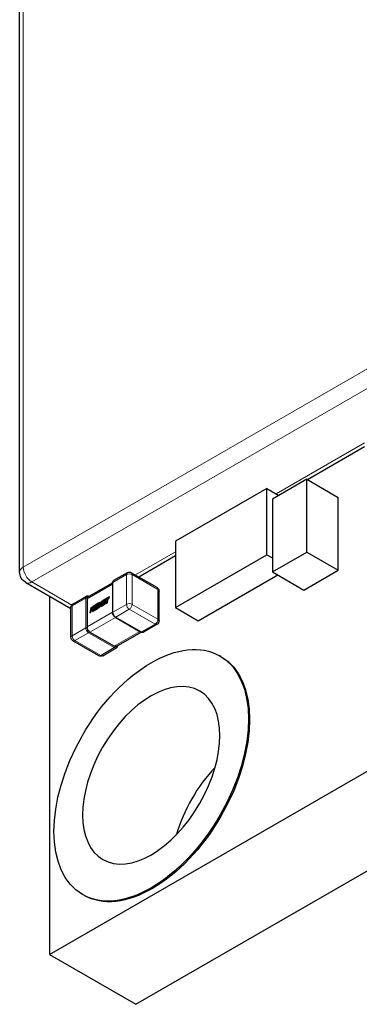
# Model space of a CAD drawing. Header units: millimetres. Extents: x 4 to 585, y 130 to 416.
# Tile 80 of 100: x 456 to 465, y 178 to 202. Entities that reach past the tile are written whole.
import ezdxf

# ---------------------------------------------------------------- set-up
doc = ezdxf.new("R2010")
doc.units = ezdxf.units.MM
doc.header["$LTSCALE"] = 0.75
doc.layers.add('Visible', color=7, linetype='Continuous', lineweight=25)
doc.layers.add('Visible Narrow', color=7, linetype='Continuous', lineweight=13)

msp = doc.modelspace()

# ---------------------------------------------------------------- linework, layer by layer
at = {"layer": 'Visible', "extrusion": (-0.707107, 0.407196, 0.578093)}
for p, q in [((457.114, 179.127, -9.635), (526.41, 219.032, 47.018)), ((459.247, 177.898, -11.379), (528.544, 217.803, 45.274)), ((456.378, 188.57, -13.442), (456.378, 209.989, -28.53)), ((464.902, 191.656, -8.691), (463.496, 190.847, -9.84)), ((463.476, 190.858, -8.122), (462.628, 190.37, -8.816)), ((463.476, 189.06, -6.856), (463.476, 190.858, -8.122)), ((463.476, 190.858, -8.122), (464.254, 190.41, -8.758)), ((462.492, 190.63, -9.685), (460.229, 189.327, -11.535)), ((462.492, 188.995, -8.533), (462.492, 190.63, -9.685)), ((462.492, 190.63, -9.685), (462.786, 190.461, -9.925)), ((462.628, 190.37, -8.816), (462.628, 188.571, -7.549)), ((464.254, 188.612, -7.491), (464.254, 190.41, -8.758)), ((460.229, 189.327, -11.535), (460.229, 187.692, -10.383)), ((460.229, 188.965, -12.511), (459.326, 188.445, -13.25)), ((460.229, 187.692, -10.383), (462.492, 188.995, -8.533)), ((462.492, 188.995, -8.533), (462.628, 188.916, -8.644)), ((462.628, 188.571, -7.549), (463.476, 189.06, -6.856)), ((463.476, 189.06, -6.856), (464.254, 188.612, -7.491)), ((463.406, 188.123, -8.185), (464.254, 188.612, -7.491)), ((459.039, 188.553, -11.977), (458.702, 188.359, -12.252)), ((459.775, 188.187, -12.498), (459.139, 188.553, -11.977)), ((460.795, 187.366, -10.845), (462.758, 188.496, -9.241)), ((462.628, 188.571, -7.549), (463.406, 188.123, -8.185)), ((456.528, 188.31, -13.442), (457.645, 187.666, -14.356)), ((458.059, 187.952, -12.792), (458.675, 188.306, -12.288)), ((458.675, 188.304, -12.209), (458.675, 187.568, -11.69)), ((457.114, 187.973, -15.866), (457.114, 179.127, -9.635)), ((457.696, 187.779, -13.076), (458.032, 187.973, -12.801)), ((458.044, 187.91, -12.729), (458.044, 187.21, -12.236)), ((458.599, 187.953, -12.075), (458.446, 187.865, -12.2)), ((458.468, 187.857, -12.168), (458.512, 187.882, -12.132)), ((458.469, 187.856, -12.169), (458.513, 187.881, -12.133)), ((458.512, 187.882, -12.132), (458.541, 187.898, -12.108)), ((458.513, 187.881, -12.133), (458.54, 187.896, -12.111)), ((458.541, 187.898, -12.108), (458.518, 187.797, -12.064)), ((458.546, 187.812, -12.041), (458.568, 187.914, -12.086)), ((458.547, 187.811, -12.043), (458.569, 187.913, -12.087)), ((458.568, 187.914, -12.086), (458.594, 187.929, -12.065)), ((458.569, 187.913, -12.087), (458.568, 187.914, -12.086)), ((458.569, 187.913, -12.087), (458.595, 187.928, -12.066)), ((458.594, 187.929, -12.065), (458.599, 187.953, -12.075)), ((458.595, 187.928, -12.066), (458.594, 187.929, -12.065)), ((458.595, 187.928, -12.066), (458.6, 187.952, -12.076)), ((458.6, 187.952, -12.076), (458.599, 187.953, -12.075)), ((459.825, 187.364, -11.979), (459.825, 188.1, -12.498)), ((457.645, 186.957, -12.557), (457.645, 187.693, -13.076)), ((458.14, 187.689, -12.451), (458.113, 187.563, -12.395)), ((458.167, 187.704, -12.428), (458.14, 187.689, -12.451)), ((458.14, 187.578, -12.373), (458.155, 187.647, -12.403)), ((458.141, 187.578, -12.374), (458.156, 187.644, -12.404)), ((458.196, 187.721, -12.405), (458.155, 187.651, -12.405)), ((458.155, 187.651, -12.405), (458.167, 187.704, -12.428)), ((458.155, 187.647, -12.403), (458.175, 187.599, -12.344)), ((458.158, 187.655, -12.408), (458.168, 187.704, -12.43)), ((458.168, 187.704, -12.43), (458.167, 187.704, -12.428)), ((458.183, 187.663, -12.38), (458.227, 187.739, -12.379)), ((458.184, 187.662, -12.381), (458.183, 187.663, -12.38)), ((458.204, 187.616, -12.32), (458.183, 187.663, -12.38)), ((458.184, 187.662, -12.381), (458.229, 187.738, -12.38)), ((458.206, 187.615, -12.322), (458.184, 187.662, -12.381)), ((458.227, 187.739, -12.379), (458.196, 187.721, -12.405)), ((458.242, 187.748, -12.367), (458.215, 187.622, -12.312)), ((458.215, 187.622, -12.312), (458.318, 187.681, -12.228)), ((458.216, 187.621, -12.313), (458.319, 187.68, -12.229)), ((458.229, 187.738, -12.38), (458.227, 187.739, -12.379)), ((458.313, 187.788, -12.309), (458.242, 187.748, -12.367)), ((458.247, 187.661, -12.3), (458.254, 187.693, -12.314)), ((458.3, 187.692, -12.257), (458.247, 187.661, -12.3)), ((458.249, 187.662, -12.302), (458.255, 187.692, -12.315)), ((458.254, 187.693, -12.314), (458.295, 187.716, -12.28)), ((458.255, 187.692, -12.315), (458.254, 187.693, -12.314)), ((458.255, 187.692, -12.315), (458.296, 187.715, -12.282)), ((458.259, 187.716, -12.324), (458.264, 187.739, -12.334)), ((458.3, 187.739, -12.291), (458.259, 187.716, -12.324)), ((458.261, 187.717, -12.326), (458.266, 187.738, -12.335)), ((458.264, 187.739, -12.334), (458.307, 187.764, -12.299)), ((458.266, 187.738, -12.335), (458.264, 187.739, -12.334)), ((458.266, 187.738, -12.335), (458.309, 187.763, -12.3)), ((458.295, 187.716, -12.28), (458.3, 187.739, -12.291)), ((458.296, 187.715, -12.282), (458.295, 187.716, -12.28)), ((458.296, 187.715, -12.282), (458.301, 187.739, -12.292)), ((458.322, 187.794, -12.302), (458.3, 187.692, -12.257)), ((458.301, 187.739, -12.292), (458.3, 187.739, -12.291)), ((458.307, 187.764, -12.299), (458.313, 187.788, -12.309)), ((458.309, 187.763, -12.3), (458.307, 187.764, -12.299)), ((458.309, 187.763, -12.3), (458.314, 187.787, -12.311)), ((458.314, 187.787, -12.311), (458.313, 187.788, -12.309)), ((458.318, 187.681, -12.228), (458.342, 187.793, -12.277)), ((458.319, 187.68, -12.229), (458.318, 187.681, -12.228)), ((458.319, 187.68, -12.229), (458.341, 187.784, -12.274)), ((458.363, 187.817, -12.268), (458.322, 187.794, -12.302)), ((458.342, 187.793, -12.277), (458.337, 187.692, -12.212)), ((458.337, 187.692, -12.212), (458.363, 187.707, -12.191)), ((458.339, 187.691, -12.213), (458.337, 187.692, -12.212)), ((458.339, 187.691, -12.213), (458.364, 187.706, -12.192)), ((458.393, 187.834, -12.244), (458.358, 187.736, -12.217)), ((458.358, 187.736, -12.217), (458.363, 187.817, -12.268)), ((458.36, 187.741, -12.222), (458.364, 187.816, -12.27)), ((458.363, 187.707, -12.191), (458.407, 187.831, -12.224)), ((458.364, 187.816, -12.27), (458.363, 187.817, -12.268)), ((458.364, 187.706, -12.192), (458.363, 187.707, -12.191)), ((458.364, 187.706, -12.192), (458.405, 187.819, -12.222)), ((458.407, 187.831, -12.224), (458.383, 187.719, -12.174)), ((458.383, 187.719, -12.174), (458.407, 187.733, -12.154)), ((458.384, 187.718, -12.175), (458.383, 187.719, -12.174)), ((458.384, 187.718, -12.175), (458.409, 187.732, -12.156)), ((458.435, 187.858, -12.21), (458.393, 187.834, -12.244)), ((458.407, 187.733, -12.154), (458.435, 187.858, -12.21)), ((458.409, 187.732, -12.156), (458.407, 187.733, -12.154)), ((458.409, 187.732, -12.156), (458.436, 187.858, -12.211)), ((458.446, 187.865, -12.2), (458.419, 187.739, -12.145)), ((458.419, 187.739, -12.145), (458.491, 187.781, -12.086)), ((458.42, 187.738, -12.146), (458.419, 187.739, -12.145)), ((458.42, 187.738, -12.146), (458.492, 187.78, -12.087)), ((458.436, 187.858, -12.211), (458.435, 187.858, -12.21)), ((458.451, 187.779, -12.133), (458.458, 187.81, -12.147)), ((458.496, 187.804, -12.097), (458.451, 187.779, -12.133)), ((458.453, 187.78, -12.135), (458.459, 187.809, -12.148)), ((458.458, 187.81, -12.147), (458.499, 187.833, -12.114)), ((458.459, 187.809, -12.148), (458.458, 187.81, -12.147)), ((458.459, 187.809, -12.148), (458.5, 187.833, -12.115)), ((458.463, 187.833, -12.157), (458.468, 187.857, -12.168)), ((458.504, 187.857, -12.124), (458.463, 187.833, -12.157)), ((458.465, 187.834, -12.159), (458.469, 187.856, -12.169)), ((458.469, 187.856, -12.169), (458.468, 187.857, -12.168)), ((458.491, 187.781, -12.086), (458.496, 187.804, -12.097)), ((458.492, 187.78, -12.087), (458.491, 187.781, -12.086)), ((458.492, 187.78, -12.087), (458.497, 187.804, -12.098)), ((458.497, 187.804, -12.098), (458.496, 187.804, -12.097)), ((458.499, 187.833, -12.114), (458.504, 187.857, -12.124)), ((458.5, 187.833, -12.115), (458.499, 187.833, -12.114)), ((458.5, 187.833, -12.115), (458.505, 187.856, -12.125)), ((458.505, 187.856, -12.125), (458.504, 187.857, -12.124)), ((458.518, 187.797, -12.064), (458.546, 187.812, -12.041)), ((458.52, 187.796, -12.065), (458.518, 187.797, -12.064)), ((458.52, 187.796, -12.065), (458.547, 187.811, -12.043)), ((458.547, 187.811, -12.043), (458.546, 187.812, -12.041)), ((460.229, 187.692, -10.383), (460.795, 187.366, -10.845)), ((458.113, 187.563, -12.395), (458.14, 187.578, -12.373)), ((458.114, 187.562, -12.397), (458.113, 187.563, -12.395)), ((458.114, 187.562, -12.397), (458.141, 187.578, -12.374)), ((458.141, 187.578, -12.374), (458.14, 187.578, -12.373)), ((458.175, 187.599, -12.344), (458.204, 187.616, -12.32)), ((458.177, 187.598, -12.345), (458.175, 187.599, -12.344)), ((458.177, 187.598, -12.345), (458.206, 187.615, -12.322)), ((458.206, 187.615, -12.322), (458.204, 187.616, -12.32)), ((458.216, 187.621, -12.313), (458.215, 187.622, -12.312)), ((458.74, 187.454, -11.69), (459.377, 187.087, -12.211)), ((459.775, 187.278, -11.979), (459.439, 187.084, -12.254)), ((458.114, 187.088, -12.236), (458.72, 186.739, -12.731)), ((458.763, 186.731, -12.794), (459.379, 187.086, -12.29)), ((458.332, 186.504, -13.078), (457.696, 186.87, -12.557)), ((458.432, 186.504, -13.078), (458.768, 186.698, -12.803)), ((461.356, 186.482, -9.627), (461.328, 186.499, -9.604)), ((457.963, 180.59, -9.627), (457.934, 180.606, -9.604)), ((457.114, 179.127, -9.635), (459.247, 177.898, -11.379))]:
    msp.add_line(p, q, dxfattribs=at)
msp.add_circle((-388.434, 169.471, -255.818), 3.4, dxfattribs=at)
at = {"layer": 'Visible', "extrusion": (0.707107, -0.407196, -0.578093)}
msp.add_circle((388.434, 169.471, 255.818), 2.4, dxfattribs=at)
at = {"layer": 'Visible', "extrusion": (1.9e-15, 3.7e-15, -1)}
msp.add_arc((-456.678, 188.57, 13.442), 0.3, 299.936, 0, dxfattribs=at)
at = {"layer": 'Visible', "extrusion": (-1.7e-15, 3.1e-15, -1)}
msp.add_arc((-459.089, 188.466, 11.977), 0.1, 60.064, 119.936, dxfattribs=at)
at = {"layer": 'Visible', "extrusion": (-9e-16, -1.2e-15, -1)}
for centre, start, end in [((-459.725, 188.1, 12.498), 119.936, 180), ((-457.745, 186.957, 12.557), 299.936, 360)]:
    msp.add_arc(centre, 0.1, start, end, dxfattribs=at)
at = {"layer": 'Visible', "extrusion": (-0.707107, -0.407196, -0.578093)}
for centre, start, end in [((65.809, -294.131, -393.044), 146.3675, 187.3801), ((66.416, -293.527, -393.044), 56.3675, 123.4109), ((67.02, -294.134, -393.044), 352.6199, 33.4109)]:
    msp.add_arc(centre, 0.1, start, end, dxfattribs=at)
at = {"layer": 'Visible', "extrusion": (-1.2e-15, 1e-16, -1)}
for centre, start, end in [((-457.745, 187.693, 13.076), 360, 60.064), ((-459.725, 187.364, 11.979), 180, 240.064)]:
    msp.add_arc(centre, 0.1, start, end, dxfattribs=at)
at = {"layer": 'Visible', "extrusion": (0.707107, -0.407196, -0.578093)}
msp.add_arc((388.434, 169.471, 255.858), 3.4, 0, 180, dxfattribs=at)
at = {"layer": 'Visible', "extrusion": (-9e-16, 1.7e-15, -1)}
msp.add_arc((-458.382, 186.59, 13.078), 0.1, 240.064, 299.936, dxfattribs=at)
at = {"layer": 'Visible', "extrusion": (-0.707107, 0.407196, 0.578093)}
msp.add_arc((-388.434, 169.471, -258.938), 2.4, 246.5585, 293.4415, dxfattribs=at)
at = {"layer": 'Visible'}
for points, knots in [([(458.675, 188.304, -12.209), (458.675, 188.313, -12.214), (458.676, 188.323, -12.22), (458.683, 188.34, -12.232), (458.688, 188.348, -12.239), (458.697, 188.356, -12.248), (458.699, 188.358, -12.25), (458.702, 188.359, -12.252)], [0, 0, 0, 0, 0.001686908, 0.001686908, 0.003285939, 0.003285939, 0.003920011, 0.003920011, 0.003920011, 0.003920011]), ([(458.032, 187.973, -12.801), (458.038, 187.977, -12.805), (458.045, 187.979, -12.81), (458.058, 187.98, -12.82), (458.065, 187.98, -12.825), (458.078, 187.977, -12.834), (458.085, 187.974, -12.839), (458.092, 187.971, -12.843)], [0, 0, 0, 0, 0.00125621, 0.00125621, 0.002482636, 0.002482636, 0.003762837, 0.003762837, 0.003762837, 0.003762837]), ([(458.74, 187.454, -11.69), (458.732, 187.459, -11.685), (458.723, 187.466, -11.681), (458.708, 187.481, -11.674), (458.701, 187.49, -11.673), (458.69, 187.509, -11.672), (458.685, 187.518, -11.673), (458.678, 187.538, -11.677), (458.676, 187.548, -11.681), (458.675, 187.561, -11.687), (458.675, 187.564, -11.689), (458.675, 187.568, -11.69)], [0, 0, 0, 0, 0.001720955, 0.001720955, 0.00337116, 0.00337116, 0.004974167, 0.004974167, 0.006569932, 0.006569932, 0.007124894, 0.007124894, 0.007124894, 0.007124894]), ([(459.439, 187.084, -12.254), (459.433, 187.08, -12.25), (459.426, 187.078, -12.245), (459.413, 187.077, -12.235), (459.406, 187.077, -12.23), (459.392, 187.08, -12.22), (459.384, 187.083, -12.215), (459.377, 187.087, -12.211)], [0, 0, 0, 0, 0.00125621, 0.00125621, 0.002482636, 0.002482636, 0.003906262, 0.003906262, 0.003906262, 0.003906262]), ([(458.796, 186.751, -12.845), (458.796, 186.742, -12.84), (458.794, 186.733, -12.834), (458.788, 186.717, -12.823), (458.783, 186.709, -12.816), (458.774, 186.701, -12.807), (458.771, 186.699, -12.805), (458.768, 186.698, -12.803)], [0.000161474, 0.000161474, 0.000161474, 0.000161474, 0.001686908, 0.001686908, 0.003285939, 0.003285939, 0.003920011, 0.003920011, 0.003920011, 0.003920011])]:
    msp.add_open_spline(points, degree=3, knots=knots, dxfattribs=at)
for points in [[(458.045, 187.926, -12.741), (458.044, 187.921, -12.737), (458.044, 187.915, -12.733), (458.044, 187.91, -12.729)], [(458.044, 187.21, -12.236), (458.044, 187.205, -12.232), (458.044, 187.199, -12.229), (458.045, 187.193, -12.226)], [(458.1, 187.098, -12.226), (458.105, 187.094, -12.229), (458.11, 187.09, -12.233), (458.114, 187.088, -12.236)], [(458.72, 186.739, -12.731), (458.724, 186.737, -12.735), (458.729, 186.735, -12.739), (458.734, 186.733, -12.744)]]:
    msp.add_open_spline(points, degree=3, dxfattribs=at)
at = {"layer": 'Visible Narrow', "extrusion": (-0.707107, 0.407196, 0.578093)}
for p, q in [((456.466, 188.692, -13.269), (456.466, 210.112, -28.356)), ((466.79, 194.637, -4.829), (456.466, 188.692, -13.269)), ((456.678, 188.324, -13.269), (467.002, 194.269, -4.829)), ((464.902, 191.757, -8.396), (462.718, 190.5, -10.181)), ((460.229, 189.066, -12.216), (459.238, 188.496, -13.026)), ((459.018, 188.507, -11.919), (458.682, 188.313, -12.195)), ((459.018, 187.771, -11.401), (459.018, 188.507, -11.919)), ((459.796, 188.141, -12.44), (459.16, 188.507, -11.919)), ((459.16, 188.507, -11.919), (459.16, 187.771, -11.401)), ((457.667, 187.755, -14.078), (456.678, 188.324, -13.269)), ((458.675, 188.272, -12.212), (458.044, 187.908, -12.728)), ((458.682, 188.313, -12.195), (458.682, 187.578, -11.676)), ((459.796, 187.405, -11.922), (459.796, 188.141, -12.44)), ((458.011, 187.927, -12.743), (457.675, 187.733, -13.018)), ((458.011, 187.192, -12.224), (458.011, 187.927, -12.743)), ((458.045, 187.927, -12.743), (458.045, 187.926, -12.741)), ((458.513, 187.881, -12.133), (458.512, 187.882, -12.132)), ((457.675, 187.733, -13.018), (457.675, 186.998, -12.5)), ((458.682, 187.578, -11.676), (459.018, 187.771, -11.401)), ((459.089, 187.649, -11.401), (458.752, 187.455, -11.677)), ((459.725, 187.282, -11.922), (459.089, 187.649, -11.401)), ((459.16, 187.771, -11.401), (459.796, 187.405, -11.922)), ((458.044, 187.212, -12.237), (458.675, 187.575, -11.721)), ((458.747, 187.45, -11.722), (458.116, 187.087, -12.237)), ((458.752, 187.455, -11.677), (459.389, 187.089, -12.197)), ((457.675, 186.998, -12.5), (458.011, 187.192, -12.224)), ((458.045, 187.193, -12.226), (458.045, 187.192, -12.224)), ((459.389, 187.089, -12.197), (459.725, 187.282, -11.922)), ((458.082, 187.069, -12.225), (457.745, 186.875, -12.5)), ((458.718, 186.703, -12.745), (458.082, 187.069, -12.225)), ((458.099, 187.098, -12.225), (458.1, 187.098, -12.226)), ((458.718, 186.74, -12.73), (459.349, 187.103, -12.214)), ((457.745, 186.875, -12.5), (458.382, 186.509, -13.02)), ((458.382, 186.509, -13.02), (458.718, 186.703, -12.745)), ((458.734, 186.733, -12.744), (458.735, 186.732, -12.745))]:
    msp.add_line(p, q, dxfattribs=at)
at = {"layer": 'Visible Narrow', "extrusion": (4e-16, -0.817547, 0.575862)}
msp.add_arc((456.678, 97.6, -161.905), 0.3, 135, 180, dxfattribs=at)
at = {"layer": 'Visible Narrow', "extrusion": (-0.707107, -0.407196, -0.578093)}
for centre, radius, start, end in [((64.486, -294.148, -391.934), 0.3, 44.8892, 134.8892), ((65.778, -294.131, -393.02), 0.1, 134.8892, 180), ((65.778, -294.131, -392.544), 0.1, 134.8892, 180), ((66.416, -293.496, -393.02), 0.1, 44.8892, 134.8892), ((66.416, -293.496, -392.544), 0.1, 44.8892, 134.8892), ((67.051, -294.134, -393.02), 0.1, 0, 44.8892)]:
    msp.add_arc(centre, radius, start, end, dxfattribs=at)
at = {"layer": 'Visible Narrow', "extrusion": (0.707107, 0.407196, 0.578093)}
for centre, radius, start, end in [((-65.778, -294.131, 394.444), 0.1, 0, 45.1108), ((-65.778, -294.131, 393.968), 0.1, 0, 45.1108), ((-65.778, -294.131, 393.044), 0.076, 333.5743, 45.1108), ((-66.416, -293.496, 394.444), 0.1, 45.1108, 135.1108), ((-66.416, -293.496, 393.968), 0.1, 45.1108, 135.1108), ((-66.416, -293.496, 393.044), 0.076, 45.1108, 135.1108), ((-67.051, -294.134, 394.444), 0.1, 135.1108, 180), ((-67.051, -294.134, 393.968), 0.1, 135.1108, 180), ((-67.051, -294.134, 393.044), 0.076, 135.1108, 206.4257), ((-67.051, -294.134, 392.544), 0.1, 135.1108, 180)]:
    msp.add_arc(centre, radius, start, end, dxfattribs=at)
at = {"layer": 'Visible Narrow', "extrusion": (-3.609e-12, 0.817547, -0.575862)}
for centre, radius, start, end in [((-459.089, 98.739, 160.977), 0.1, 45, 135), ((-459.725, 98.102, 160.977), 0.1, 135, 180), ((-458.028, 97.785, 160.977), 0.024, 45, 135), ((-459.089, 98.739, 160.077), 0.1, 45, 135), ((-459.725, 98.102, 160.077), 0.1, 135, 180), ((-458.028, 97.785, 160.077), 0.024, 45, 135)]:
    msp.add_arc(centre, radius, start, end, dxfattribs=at)
at = {"layer": 'Visible Narrow', "extrusion": (0.707107, -0.407196, -0.578093)}
for centre, start, end in [((392.422, 165.845, 254.806), 0, 45.1108), ((392.422, 165.845, 255.706), 0, 45.1108), ((391.784, 166.48, 254.806), 45.1108, 135.1108), ((391.784, 166.48, 255.706), 45.1108, 135.1108), ((390.444, 165.134, 254.806), 135.1108, 180), ((390.444, 165.134, 255.706), 135.1108, 180)]:
    msp.add_arc(centre, 0.1, start, end, dxfattribs=at)
at = {"layer": 'Visible Narrow', "extrusion": (-0.707107, 0.407196, 0.578093)}
for centre, radius, start, end in [((-391.308, 163.412, -253.906), 0.3, 360, 44.8892), ((-391.395, 166.196, -254.806), 0.024, 0, 44.8892), ((-390.726, 165.525, -254.806), 0.024, 44.8892, 134.8892), ((-391.395, 166.196, -255.706), 0.024, 0, 44.8892), ((-390.726, 165.525, -255.706), 0.024, 44.8892, 134.8892)]:
    msp.add_arc(centre, radius, start, end, dxfattribs=at)
at = {"layer": 'Visible Narrow', "extrusion": (3.609e-12, -0.817547, 0.575862)}
for centre, radius in [((458.699, 98.456, -160.977), 0.024), ((457.745, 97.395, -160.977), 0.1), ((458.699, 98.456, -160.077), 0.024), ((457.745, 97.395, -160.077), 0.1)]:
    msp.add_arc(centre, radius, 135, 180, dxfattribs=at)

doc.saveas('drawing.dxf')
